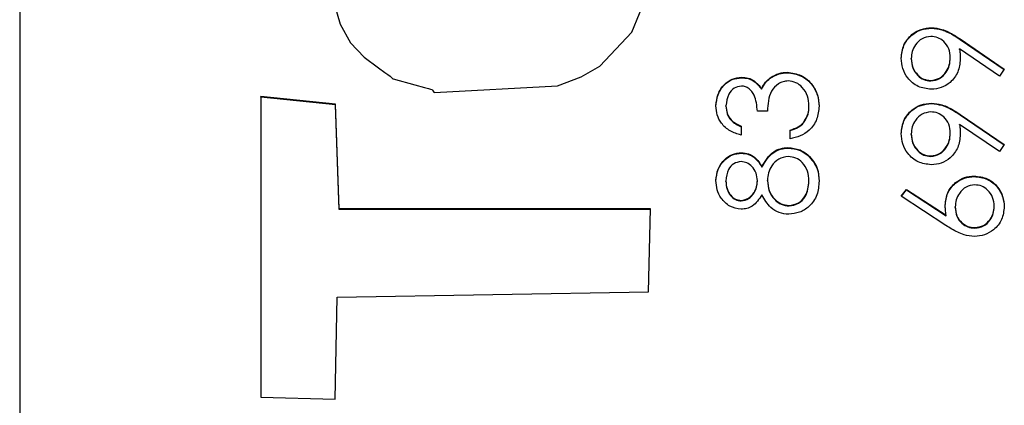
# Model space of a CAD drawing. Header units: millimetres. Extents: x 497 to 1461, y -142 to 737.
# Tile 10 of 26: x 1362.53 to 1367.84, y 316.65 to 318.73. Entities that reach past the tile are written whole.
import ezdxf

# ---------------------------------------------------------------- set-up
doc = ezdxf.new("R2010")
doc.units = ezdxf.units.MM

msp = doc.modelspace()

# ---------------------------------------------------------------- linework, layer by layer
at = {"color": 7, "linetype": 'Continuous', "lineweight": 25}
for p, q in [((1362.526, 349.9308), (1362.526, 313.943)), ((1367.4459, 318.6806), (1367.4459, 318.6832)), ((1367.6013, 318.6223), (1367.8396, 318.4594)), ((1367.6013, 318.6197), (1367.6013, 318.6223)), ((1367.6013, 318.6197), (1367.8383, 318.4577)), ((1367.8132, 318.4215), (1367.5981, 318.5686)), ((1367.5981, 318.566), (1367.5981, 318.5686)), ((1367.3375, 318.5143), (1367.3375, 318.5169)), ((1367.5479, 318.5191), (1367.5479, 318.5217)), ((1366.6688, 318.4404), (1366.6688, 318.443)), ((1367.8396, 318.4594), (1367.8132, 318.4215)), ((1366.4208, 318.4133), (1366.4208, 318.4159)), ((1366.5748, 318.4089), (1366.5748, 318.4115)), ((1367.4427, 318.3958), (1367.4427, 318.3984)), ((1366.5296, 318.3515), (1366.5296, 318.3541)), ((1363.8281, 318.3112), (1363.8276, 316.6905)), ((1363.8281, 318.3086), (1363.8276, 316.6905)), ((1364.2301, 318.2702), (1363.8281, 318.3112)), ((1363.8281, 318.3086), (1363.8281, 318.3112)), ((1364.2301, 318.2676), (1363.8281, 318.3086)), ((1364.25, 317.7053), (1364.2301, 318.2702)), ((1364.2301, 318.2676), (1364.2301, 318.2702)), ((1364.25, 317.7027), (1364.2301, 318.2676)), ((1366.3375, 318.2594), (1366.3375, 318.262)), ((1366.5614, 318.2328), (1366.5071, 318.2328)), ((1366.7853, 318.2583), (1366.7853, 318.2609)), ((1367.4459, 318.2737), (1367.4459, 318.2763)), ((1367.6013, 318.2154), (1367.8396, 318.0525)), ((1367.6013, 318.2128), (1367.6013, 318.2154)), ((1367.6013, 318.2128), (1367.8383, 318.0507)), ((1366.419, 318.1514), (1366.419, 318.1039)), ((1366.6835, 318.0836), (1366.6835, 318.1311)), ((1366.7567, 318.1699), (1366.7567, 318.1725)), ((1367.8132, 318.0146), (1367.5981, 318.1617)), ((1367.5981, 318.1591), (1367.5981, 318.1617)), ((1367.3375, 318.1073), (1367.3375, 318.1099)), ((1367.5479, 318.1122), (1367.5479, 318.1148)), ((1366.6719, 318.0335), (1366.6719, 318.0361)), ((1367.8396, 318.0525), (1367.8132, 318.0146)), ((1366.4205, 318.0064), (1366.4205, 318.009)), ((1366.7815, 317.9935), (1366.7815, 317.9961)), ((1367.4427, 317.9889), (1367.4427, 317.9915)), ((1366.5312, 317.9313), (1366.5312, 317.9339)), ((1366.5071, 317.8555), (1366.5071, 317.8581)), ((1366.5614, 317.8567), (1366.5614, 317.8593)), ((1367.6775, 317.8804), (1367.6775, 317.883)), ((1366.3375, 317.8536), (1366.3375, 317.8562)), ((1366.7853, 317.8536), (1366.7853, 317.8562)), ((1367.2833, 317.7745), (1367.312, 317.811)), ((1367.2846, 317.7736), (1367.312, 317.8084)), ((1367.312, 317.811), (1367.5258, 317.6712)), ((1367.312, 317.8084), (1367.312, 317.811)), ((1367.312, 317.8084), (1367.5258, 317.6686)), ((1367.5247, 317.6166), (1367.2833, 317.7745)), ((1365.9307, 317.7053), (1364.25, 317.7053)), ((1364.25, 317.7027), (1364.25, 317.7053)), ((1365.9306, 317.7027), (1364.25, 317.7027)), ((1365.9198, 317.2592), (1365.9307, 317.7053)), ((1366.4198, 317.7487), (1366.4198, 317.7513)), ((1366.6778, 317.7216), (1366.6778, 317.7242)), ((1367.575, 317.7135), (1367.575, 317.7161)), ((1367.7853, 317.7176), (1367.7853, 317.7202)), ((1367.5258, 317.6686), (1367.5258, 317.6712)), ((1367.6804, 317.6023), (1367.6804, 317.6049)), ((1364.2293, 316.6792), (1364.2393, 317.2294)), ((1364.2393, 317.2294), (1365.9198, 317.2592)), ((1363.8276, 316.6905), (1364.2293, 316.6792))]:
    msp.add_line(p, q, dxfattribs=at)
at = {"color": 7, "linetype": 'Continuous', "lineweight": 25, "flags": 128}
msp.add_lwpolyline([(1364.2025, 318.8842), (1364.256, 318.7016), (1364.3115, 318.6016), (1364.3855, 318.5242), (1364.4616, 318.4659), (1364.4974, 318.4412), (1364.5135, 318.4302), (1364.5262, 318.4215), (1364.5342, 318.4124), (1364.5378, 318.4086), (1364.5396, 318.4074), (1364.5405, 318.407), (1364.5409, 318.4068), (1364.5411, 318.4068), (1364.5412, 318.4068), (1364.5412, 318.4067), (1364.5412, 318.4067), (1364.5412, 318.4067), (1364.5412, 318.4067), (1364.6582, 318.3747), (1364.7098, 318.3611), (1364.7324, 318.3546), (1364.7422, 318.3516), (1364.75, 318.3491), (1364.7542, 318.346), (1364.7574, 318.3411), (1364.7611, 318.3361), (1364.7631, 318.3348), (1364.7641, 318.3345), (1364.7646, 318.3344), (1364.7648, 318.3344), (1364.7649, 318.3344), (1364.765, 318.3344), (1364.765, 318.3344), (1364.765, 318.3344), (1364.765, 318.3344), (1365.4288, 318.37), (1365.5562, 318.4185), (1365.6562, 318.4761), (1365.8295, 318.6591), (1365.913, 318.862)], dxfattribs=at)
at = {"color": 7, "linetype": 'Continuous', "lineweight": 25}
for points, knots in [([(1367.2833, 318.5193), (1367.2861, 318.5433), (1367.2918, 318.5914), (1367.3349, 318.6459), (1367.3893, 318.6775), (1367.427, 318.6813), (1367.4459, 318.6832)], [0, 0, 0, 0, 0.27973, 0.559163, 0.779612, 1, 1, 1, 1]), ([(1367.2833, 318.5167), (1367.2861, 318.5407), (1367.2918, 318.5888), (1367.3349, 318.6433), (1367.3893, 318.6749), (1367.427, 318.6787), (1367.4459, 318.6806)], [0, 0, 0, 0, 0.27973, 0.559163, 0.779612, 1, 1, 1, 1]), ([(1367.4459, 318.6832), (1367.4651, 318.6813), (1367.4967, 318.6781), (1367.5375, 318.6608), (1367.5702, 318.6429), (1367.5909, 318.6292), (1367.6013, 318.6223)], [0, 0, 0, 0, 0.339295, 0.559425, 0.779695, 1, 1, 1, 1]), ([(1367.4459, 318.6806), (1367.4651, 318.6787), (1367.4967, 318.6755), (1367.5375, 318.6582), (1367.5702, 318.6403), (1367.5909, 318.6266), (1367.6013, 318.6197)], [0, 0, 0, 0, 0.339295, 0.559425, 0.779695, 1, 1, 1, 1]), ([(1367.4427, 318.6358), (1367.4262, 318.6333), (1367.3931, 318.6284), (1367.3597, 318.5939), (1367.3403, 318.5558), (1367.3385, 318.5299), (1367.3375, 318.5169)], [0, 0, 0, 0, 0.278722, 0.558569, 0.779171, 1, 1, 1, 1]), ([(1367.5479, 318.5217), (1367.5465, 318.5381), (1367.5439, 318.5706), (1367.5167, 318.6087), (1367.481, 318.6321), (1367.4555, 318.6345), (1367.4427, 318.6358)], [0, 0, 0, 0, 0.280319, 0.55953, 0.779753, 1, 1, 1, 1]), ([(1367.5981, 318.5686), (1367.5993, 318.5582), (1367.6016, 318.5397), (1367.602, 318.5211), (1367.6021, 318.5129)], [0, 0, 0, 0, 0.5599442, 1, 1, 1, 1]), ([(1367.5981, 318.566), (1367.5993, 318.5556), (1367.6016, 318.5371), (1367.602, 318.5185), (1367.6021, 318.5103)], [0, 0, 0, 0, 0.5599442, 1, 1, 1, 1]), ([(1367.4453, 318.3509), (1367.4209, 318.3538), (1367.372, 318.3596), (1367.3189, 318.4063), (1367.2886, 318.4619), (1367.285, 318.5002), (1367.2833, 318.5193)], [0, 0, 0, 0, 0.279538, 0.558851, 0.779452, 1, 1, 1, 1]), ([(1367.3375, 318.5169), (1367.3391, 318.5004), (1367.3423, 318.4674), (1367.369, 318.4286), (1367.4038, 318.4026), (1367.4297, 318.3998), (1367.4427, 318.3984)], [0, 0, 0, 0, 0.280092, 0.560011, 0.780131, 1, 1, 1, 1]), ([(1367.3375, 318.5143), (1367.3391, 318.4978), (1367.3423, 318.4648), (1367.369, 318.426), (1367.4038, 318.4), (1367.4297, 318.3972), (1367.4427, 318.3958)], [0, 0, 0, 0, 0.280092, 0.560011, 0.780131, 1, 1, 1, 1]), ([(1367.4427, 318.3984), (1367.4595, 318.4011), (1367.4933, 318.4064), (1367.5264, 318.4427), (1367.5451, 318.482), (1367.5469, 318.5085), (1367.5479, 318.5217)], [0, 0, 0, 0, 0.2784725, 0.5584236, 0.7790976, 1, 1, 1, 1]), ([(1367.4427, 318.3958), (1367.4595, 318.3985), (1367.4933, 318.4038), (1367.5264, 318.4401), (1367.5451, 318.4794), (1367.5469, 318.5059), (1367.5479, 318.5191)], [0, 0, 0, 0, 0.278472, 0.558424, 0.779098, 1, 1, 1, 1]), ([(1367.6021, 318.5129), (1367.5996, 318.4894), (1367.5945, 318.4423), (1367.5528, 318.3889), (1367.5009, 318.3558), (1367.4639, 318.3525), (1367.4453, 318.3509)], [0, 0, 0, 0, 0.279814, 0.559489, 0.779635, 1, 1, 1, 1]), ([(1366.5748, 318.4115), (1366.591, 318.4216), (1366.6199, 318.4397), (1366.6539, 318.442), (1366.6688, 318.443)], [0, 0, 0, 0, 0.559419, 1, 1, 1, 1]), ([(1366.6688, 318.443), (1366.6948, 318.4392), (1366.7467, 318.4316), (1366.8038, 318.382), (1366.8348, 318.3215), (1366.838, 318.2805), (1366.8396, 318.26)], [0, 0, 0, 0, 0.279304, 0.558838, 0.779277, 1, 1, 1, 1]), ([(1366.2833, 318.2614), (1366.2856, 318.2828), (1366.2902, 318.3256), (1366.3242, 318.3769), (1366.3703, 318.4094), (1366.4039, 318.4137), (1366.4208, 318.4159)], [0, 0, 0, 0, 0.280085, 0.5598683, 0.7800992, 1, 1, 1, 1]), ([(1366.2833, 318.2588), (1366.2856, 318.2802), (1366.2902, 318.323), (1366.3242, 318.3743), (1366.3703, 318.4068), (1366.4039, 318.4111), (1366.4208, 318.4133)], [0, 0, 0, 0, 0.280085, 0.559868, 0.780099, 1, 1, 1, 1]), ([(1366.4208, 318.4159), (1366.433, 318.415), (1366.4574, 318.4133), (1366.498, 318.3943), (1366.5176, 318.3693), (1366.5296, 318.3541)], [0, 0, 0, 0, 0.280508, 0.560792, 1, 1, 1, 1]), ([(1366.4208, 318.4133), (1366.433, 318.4124), (1366.4574, 318.4107), (1366.498, 318.3917), (1366.5176, 318.3667), (1366.5296, 318.3515)], [0, 0, 0, 0, 0.280508, 0.560792, 1, 1, 1, 1]), ([(1366.5296, 318.3541), (1366.536, 318.3664), (1366.5475, 318.3885), (1366.5665, 318.4044), (1366.5748, 318.4115)], [0, 0, 0, 0, 0.5597945, 1, 1, 1, 1]), ([(1366.5296, 318.3515), (1366.536, 318.3638), (1366.5475, 318.3858), (1366.5665, 318.4018), (1366.5748, 318.4089)], [0, 0, 0, 0, 0.559795, 1, 1, 1, 1]), ([(1366.6734, 318.3956), (1366.6641, 318.3948), (1366.6457, 318.3933), (1366.6123, 318.3768), (1366.5667, 318.3276), (1366.5635, 318.2707), (1366.5614, 318.2328)], [0, 0, 0, 0, 0.125587, 0.251191, 0.500605, 1, 1, 1, 1]), ([(1366.5748, 318.4089), (1366.591, 318.419), (1366.6199, 318.4371), (1366.6539, 318.4394), (1366.6688, 318.4404)], [0, 0, 0, 0, 0.559419, 1, 1, 1, 1]), ([(1366.6688, 318.4404), (1366.6948, 318.4366), (1366.7467, 318.429), (1366.8038, 318.3794), (1366.8348, 318.3189), (1366.838, 318.2779), (1366.8396, 318.2574)], [0, 0, 0, 0, 0.279304, 0.558838, 0.779277, 1, 1, 1, 1]), ([(1366.7853, 318.2609), (1366.7841, 318.2792), (1366.7816, 318.3158), (1366.7542, 318.3602), (1366.7165, 318.3902), (1366.6877, 318.3938), (1366.6734, 318.3956)], [0, 0, 0, 0, 0.280599, 0.560151, 0.780303, 1, 1, 1, 1]), ([(1366.4205, 318.3684), (1366.4067, 318.3658), (1366.3789, 318.3604), (1366.3446, 318.3199), (1366.3402, 318.284), (1366.3375, 318.262)], [0, 0, 0, 0, 0.278859, 0.560074, 1, 1, 1, 1]), ([(1366.5071, 318.2328), (1366.5044, 318.2627), (1366.5002, 318.3075), (1366.4692, 318.3513), (1366.4429, 318.3663), (1366.428, 318.3677), (1366.4205, 318.3684)], [0, 0, 0, 0, 0.499418, 0.749016, 0.874544, 1, 1, 1, 1]), ([(1366.419, 318.1039), (1366.3986, 318.11), (1366.358, 318.1222), (1366.313, 318.1626), (1366.2872, 318.2115), (1366.2846, 318.2448), (1366.2833, 318.2614)], [0, 0, 0, 0, 0.280288, 0.55968, 0.779747, 1, 1, 1, 1]), ([(1366.3375, 318.262), (1366.3386, 318.2483), (1366.3408, 318.2208), (1366.3673, 318.1771), (1366.3994, 318.1612), (1366.419, 318.1514)], [0, 0, 0, 0, 0.280636, 0.560364, 1, 1, 1, 1]), ([(1366.3375, 318.2594), (1366.3386, 318.2457), (1366.3408, 318.2182), (1366.3673, 318.1745), (1366.3994, 318.1585), (1366.419, 318.1488)], [0, 0, 0, 0, 0.280636, 0.560364, 1, 1, 1, 1]), ([(1366.8396, 318.26), (1366.8374, 318.2358), (1366.8332, 318.1873), (1366.7926, 318.13), (1366.7391, 318.0968), (1366.7021, 318.088), (1366.6835, 318.0836)], [0, 0, 0, 0, 0.279886, 0.558979, 0.779263, 1, 1, 1, 1]), ([(1366.7567, 318.1725), (1366.7662, 318.1877), (1366.7832, 318.2149), (1366.7847, 318.2468), (1366.7853, 318.2609)], [0, 0, 0, 0, 0.558748, 1, 1, 1, 1]), ([(1366.7567, 318.1699), (1366.7662, 318.1851), (1366.7832, 318.2123), (1366.7847, 318.2442), (1366.7853, 318.2583)], [0, 0, 0, 0, 0.558748, 1, 1, 1, 1]), ([(1367.2833, 318.1124), (1367.2861, 318.1364), (1367.2918, 318.1845), (1367.3349, 318.239), (1367.3893, 318.2706), (1367.427, 318.2744), (1367.4459, 318.2763)], [0, 0, 0, 0, 0.27973, 0.559163, 0.779612, 1, 1, 1, 1]), ([(1367.2833, 318.1098), (1367.2861, 318.1338), (1367.2918, 318.1819), (1367.3349, 318.2364), (1367.3893, 318.268), (1367.427, 318.2718), (1367.4459, 318.2737)], [0, 0, 0, 0, 0.27973, 0.559163, 0.779612, 1, 1, 1, 1]), ([(1367.4459, 318.2763), (1367.4651, 318.2744), (1367.4967, 318.2712), (1367.5375, 318.2539), (1367.5702, 318.236), (1367.5909, 318.2223), (1367.6013, 318.2154)], [0, 0, 0, 0, 0.339295, 0.559425, 0.779695, 1, 1, 1, 1]), ([(1367.4459, 318.2737), (1367.4651, 318.2718), (1367.4967, 318.2686), (1367.5375, 318.2513), (1367.5702, 318.2334), (1367.5909, 318.2196), (1367.6013, 318.2128)], [0, 0, 0, 0, 0.339295, 0.559425, 0.779695, 1, 1, 1, 1]), ([(1367.4427, 318.2288), (1367.4262, 318.2264), (1367.3931, 318.2215), (1367.3597, 318.187), (1367.3403, 318.1489), (1367.3385, 318.1229), (1367.3375, 318.1099)], [0, 0, 0, 0, 0.278722, 0.558569, 0.779171, 1, 1, 1, 1]), ([(1367.5479, 318.1148), (1367.5465, 318.1311), (1367.5439, 318.1637), (1367.5167, 318.2018), (1367.481, 318.2252), (1367.4555, 318.2276), (1367.4427, 318.2288)], [0, 0, 0, 0, 0.280319, 0.55953, 0.779753, 1, 1, 1, 1]), ([(1366.6835, 318.1311), (1366.6989, 318.1359), (1366.7264, 318.1446), (1366.7474, 318.164), (1366.7567, 318.1725)], [0, 0, 0, 0, 0.560694, 1, 1, 1, 1]), ([(1366.6835, 318.1285), (1366.6989, 318.1333), (1366.7264, 318.1419), (1366.7474, 318.1614), (1366.7567, 318.1699)], [0, 0, 0, 0, 0.560694, 1, 1, 1, 1]), ([(1367.5981, 318.1617), (1367.5993, 318.1513), (1367.6016, 318.1328), (1367.602, 318.1142), (1367.6021, 318.106)], [0, 0, 0, 0, 0.559944, 1, 1, 1, 1]), ([(1367.5981, 318.1591), (1367.5993, 318.1487), (1367.6016, 318.1302), (1367.602, 318.1116), (1367.6021, 318.1034)], [0, 0, 0, 0, 0.559944, 1, 1, 1, 1]), ([(1367.4453, 317.944), (1367.4209, 317.9469), (1367.372, 317.9527), (1367.3189, 317.9994), (1367.2886, 318.055), (1367.285, 318.0933), (1367.2833, 318.1124)], [0, 0, 0, 0, 0.279538, 0.558851, 0.779452, 1, 1, 1, 1]), ([(1367.3375, 318.1099), (1367.3391, 318.0935), (1367.3423, 318.0605), (1367.369, 318.0217), (1367.4038, 317.9957), (1367.4297, 317.9929), (1367.4427, 317.9915)], [0, 0, 0, 0, 0.280092, 0.560011, 0.780131, 1, 1, 1, 1]), ([(1367.3375, 318.1073), (1367.3391, 318.0908), (1367.3423, 318.0579), (1367.369, 318.0191), (1367.4038, 317.9931), (1367.4297, 317.9903), (1367.4427, 317.9889)], [0, 0, 0, 0, 0.280092, 0.560011, 0.780131, 1, 1, 1, 1]), ([(1367.4427, 317.9915), (1367.4595, 317.9942), (1367.4933, 317.9995), (1367.5264, 318.0358), (1367.5451, 318.0751), (1367.5469, 318.1016), (1367.5479, 318.1148)], [0, 0, 0, 0, 0.2784725, 0.5584236, 0.7790976, 1, 1, 1, 1]), ([(1367.4427, 317.9889), (1367.4595, 317.9915), (1367.4933, 317.9969), (1367.5264, 318.0332), (1367.5451, 318.0725), (1367.5469, 318.099), (1367.5479, 318.1122)], [0, 0, 0, 0, 0.2784725, 0.5584236, 0.7790976, 1, 1, 1, 1]), ([(1367.6021, 318.106), (1367.5996, 318.0825), (1367.5945, 318.0354), (1367.5528, 317.982), (1367.5009, 317.9489), (1367.4639, 317.9456), (1367.4453, 317.944)], [0, 0, 0, 0, 0.279814, 0.559489, 0.779635, 1, 1, 1, 1]), ([(1366.5312, 317.9339), (1366.5494, 317.9638), (1366.5747, 318.0057), (1366.6314, 318.0331), (1366.6584, 318.0351), (1366.6719, 318.0361)], [0, 0, 0, 0, 0.558271, 0.779089, 1, 1, 1, 1]), ([(1366.5312, 317.9313), (1366.5494, 317.9612), (1366.5747, 318.0031), (1366.6314, 318.0305), (1366.6584, 318.0325), (1366.6719, 318.0335)], [0, 0, 0, 0, 0.558271, 0.779089, 1, 1, 1, 1]), ([(1366.6719, 318.0361), (1366.6944, 318.034), (1366.7347, 318.0302), (1366.7672, 318.0065), (1366.7815, 317.9961)], [0, 0, 0, 0, 0.559346, 1, 1, 1, 1]), ([(1366.6719, 318.0335), (1366.6944, 318.0314), (1366.7347, 318.0276), (1366.7672, 318.0039), (1366.7815, 317.9935)], [0, 0, 0, 0, 0.559346, 1, 1, 1, 1]), ([(1366.2833, 317.8588), (1366.2856, 317.8799), (1366.2902, 317.9221), (1366.3252, 317.9716), (1366.3709, 318.0029), (1366.404, 318.007), (1366.4205, 318.009)], [0, 0, 0, 0, 0.279929, 0.559623, 0.779946, 1, 1, 1, 1]), ([(1366.2833, 317.8562), (1366.2856, 317.8773), (1366.2902, 317.9195), (1366.3252, 317.969), (1366.3709, 318.0003), (1366.404, 318.0044), (1366.4205, 318.0064)], [0, 0, 0, 0, 0.279929, 0.559623, 0.779946, 1, 1, 1, 1]), ([(1366.4205, 318.009), (1366.4337, 318.0078), (1366.4601, 318.0054), (1366.5018, 317.9803), (1366.5201, 317.9515), (1366.5312, 317.9339)], [0, 0, 0, 0, 0.280159, 0.560243, 1, 1, 1, 1]), ([(1366.4205, 318.0064), (1366.4337, 318.0052), (1366.4601, 318.0028), (1366.5018, 317.9777), (1366.5201, 317.9489), (1366.5312, 317.9313)], [0, 0, 0, 0, 0.280159, 0.560243, 1, 1, 1, 1]), ([(1366.6728, 317.9887), (1366.6553, 317.9855), (1366.62, 317.9793), (1366.5851, 317.9418), (1366.5644, 317.901), (1366.5624, 317.8732), (1366.5614, 317.8593)], [0, 0, 0, 0, 0.278303, 0.558509, 0.779146, 1, 1, 1, 1]), ([(1366.7853, 317.8562), (1366.784, 317.8744), (1366.7816, 317.9108), (1366.7538, 317.9547), (1366.7156, 317.9835), (1366.6871, 317.9869), (1366.6728, 317.9887)], [0, 0, 0, 0, 0.280602, 0.559962, 0.78018, 1, 1, 1, 1]), ([(1366.7815, 317.9961), (1366.8009, 317.9733), (1366.8356, 317.9324), (1366.8384, 317.8792), (1366.8396, 317.8557)], [0, 0, 0, 0, 0.557758, 1, 1, 1, 1]), ([(1366.7815, 317.9935), (1366.8009, 317.9706), (1366.8356, 317.9297), (1366.8384, 317.8766), (1366.8396, 317.8531)], [0, 0, 0, 0, 0.557758, 1, 1, 1, 1]), ([(1366.4187, 317.9615), (1366.4051, 317.9587), (1366.3779, 317.953), (1366.3427, 317.914), (1366.3395, 317.8781), (1366.3375, 317.8562)], [0, 0, 0, 0, 0.278971, 0.559919, 1, 1, 1, 1]), ([(1366.5071, 317.8581), (1366.5057, 317.8721), (1366.5027, 317.9002), (1366.4812, 317.9341), (1366.4516, 317.9564), (1366.4297, 317.9598), (1366.4187, 317.9615)], [0, 0, 0, 0, 0.280237, 0.560145, 0.780435, 1, 1, 1, 1]), ([(1366.4191, 317.7038), (1366.3979, 317.7076), (1366.3554, 317.7151), (1366.3115, 317.7587), (1366.2873, 317.8085), (1366.2846, 317.8421), (1366.2833, 317.8588)], [0, 0, 0, 0, 0.278806, 0.558457, 0.77916, 1, 1, 1, 1]), ([(1366.4198, 317.7513), (1366.4338, 317.7542), (1366.462, 317.7602), (1366.4886, 317.7916), (1366.5047, 317.8246), (1366.5063, 317.8469), (1366.5071, 317.8581)], [0, 0, 0, 0, 0.277721, 0.558224, 0.779072, 1, 1, 1, 1]), ([(1366.5614, 317.8593), (1366.563, 317.8407), (1366.5662, 317.8035), (1366.5958, 317.7597), (1366.6341, 317.7295), (1366.6632, 317.7259), (1366.6778, 317.7242)], [0, 0, 0, 0, 0.280283, 0.560138, 0.780298, 1, 1, 1, 1]), ([(1367.5207, 317.726), (1367.5234, 317.7492), (1367.5287, 317.7956), (1367.5711, 317.8471), (1367.6228, 317.8784), (1367.6593, 317.8814), (1367.6775, 317.883)], [0, 0, 0, 0, 0.279638, 0.559326, 0.779527, 1, 1, 1, 1]), ([(1367.5207, 317.7234), (1367.5234, 317.7466), (1367.5287, 317.793), (1367.5711, 317.8445), (1367.6228, 317.8758), (1367.6593, 317.8788), (1367.6775, 317.8804)], [0, 0, 0, 0, 0.279638, 0.559326, 0.779527, 1, 1, 1, 1]), ([(1367.6775, 317.883), (1367.7017, 317.8802), (1367.7501, 317.8748), (1367.8038, 317.8296), (1367.8342, 317.7745), (1367.8378, 317.7366), (1367.8396, 317.7177)], [0, 0, 0, 0, 0.279631, 0.55896, 0.779478, 1, 1, 1, 1]), ([(1367.6775, 317.8804), (1367.7017, 317.8776), (1367.7501, 317.8722), (1367.8038, 317.827), (1367.8342, 317.7719), (1367.8378, 317.734), (1367.8396, 317.7151)], [0, 0, 0, 0, 0.279631, 0.55896, 0.779478, 1, 1, 1, 1]), ([(1366.3375, 317.8562), (1366.3385, 317.8423), (1366.3404, 317.8145), (1366.3599, 317.7805), (1366.3871, 317.7558), (1366.4089, 317.7528), (1366.4198, 317.7513)], [0, 0, 0, 0, 0.280651, 0.560566, 0.78062, 1, 1, 1, 1]), ([(1366.3375, 317.8536), (1366.3385, 317.8397), (1366.3404, 317.8119), (1366.3599, 317.7779), (1366.3871, 317.7531), (1366.4089, 317.7502), (1366.4198, 317.7487)], [0, 0, 0, 0, 0.280651, 0.560566, 0.78062, 1, 1, 1, 1]), ([(1366.4198, 317.7487), (1366.4338, 317.7516), (1366.462, 317.7576), (1366.4886, 317.789), (1366.5047, 317.822), (1366.5063, 317.8443), (1366.5071, 317.8555)], [0, 0, 0, 0, 0.2777214, 0.5582236, 0.7790716, 1, 1, 1, 1]), ([(1366.5614, 317.8567), (1366.563, 317.8381), (1366.5662, 317.8009), (1366.5958, 317.7571), (1366.6341, 317.7269), (1366.6632, 317.7233), (1366.6778, 317.7216)], [0, 0, 0, 0, 0.280283, 0.560138, 0.780298, 1, 1, 1, 1]), ([(1366.8396, 317.8557), (1366.838, 317.8301), (1366.8348, 317.779), (1366.7919, 317.7194), (1366.736, 317.6835), (1366.6961, 317.679), (1366.6762, 317.6767)], [0, 0, 0, 0, 0.280545, 0.559269, 0.779816, 1, 1, 1, 1]), ([(1366.6778, 317.7242), (1366.6955, 317.7271), (1366.7308, 317.7331), (1366.7774, 317.782), (1366.7823, 317.8281), (1366.7853, 317.8562)], [0, 0, 0, 0, 0.279833, 0.560198, 1, 1, 1, 1]), ([(1366.6778, 317.7216), (1366.6955, 317.7245), (1366.7308, 317.7305), (1366.7774, 317.7794), (1366.7823, 317.8255), (1366.7853, 317.8536)], [0, 0, 0, 0, 0.279833, 0.560198, 1, 1, 1, 1]), ([(1367.6804, 317.8355), (1367.6638, 317.8331), (1367.6305, 317.8282), (1367.5971, 317.7935), (1367.5777, 317.7552), (1367.5759, 317.7291), (1367.575, 317.7161)], [0, 0, 0, 0, 0.278754, 0.558605, 0.779147, 1, 1, 1, 1]), ([(1367.7853, 317.7202), (1367.7837, 317.7364), (1367.7804, 317.7689), (1367.7533, 317.8066), (1367.7187, 317.8315), (1367.6931, 317.8342), (1367.6804, 317.8355)], [0, 0, 0, 0, 0.280018, 0.559853, 0.779987, 1, 1, 1, 1]), ([(1366.5312, 317.7811), (1366.5161, 317.7584), (1366.4951, 317.7266), (1366.4506, 317.7065), (1366.4296, 317.7047), (1366.4191, 317.7038)], [0, 0, 0, 0, 0.557752, 0.778932, 1, 1, 1, 1]), ([(1366.6762, 317.6767), (1366.6585, 317.6784), (1366.6232, 317.6819), (1366.5683, 317.7174), (1366.5453, 317.7569), (1366.5312, 317.7811)], [0, 0, 0, 0, 0.279987, 0.559901, 1, 1, 1, 1]), ([(1367.5258, 317.6712), (1367.5242, 317.6814), (1367.5214, 317.6996), (1367.5209, 317.7179), (1367.5207, 317.726)], [0, 0, 0, 0, 0.55991, 1, 1, 1, 1]), ([(1367.575, 317.7161), (1367.5764, 317.7), (1367.5791, 317.6678), (1367.607, 317.6308), (1367.6425, 317.6084), (1367.6677, 317.6061), (1367.6804, 317.6049)], [0, 0, 0, 0, 0.2801275, 0.5595148, 0.7797192, 1, 1, 1, 1]), ([(1367.575, 317.7135), (1367.5764, 317.6973), (1367.5791, 317.6651), (1367.607, 317.6282), (1367.6425, 317.6058), (1367.6677, 317.6035), (1367.6804, 317.6023)], [0, 0, 0, 0, 0.2801275, 0.5595148, 0.7797192, 1, 1, 1, 1]), ([(1367.8396, 317.7177), (1367.8367, 317.694), (1367.8311, 317.6467), (1367.7881, 317.5932), (1367.7342, 317.563), (1367.697, 317.5593), (1367.6784, 317.5574)], [0, 0, 0, 0, 0.27967, 0.559085, 0.779558, 1, 1, 1, 1]), ([(1367.6804, 317.6049), (1367.6966, 317.6072), (1367.7291, 317.6117), (1367.7627, 317.6447), (1367.7824, 317.6819), (1367.7843, 317.7074), (1367.7853, 317.7202)], [0, 0, 0, 0, 0.279059, 0.55882, 0.779303, 1, 1, 1, 1]), ([(1367.6804, 317.6023), (1367.6966, 317.6046), (1367.7291, 317.6091), (1367.7627, 317.6421), (1367.7824, 317.6793), (1367.7843, 317.7048), (1367.7853, 317.7176)], [0, 0, 0, 0, 0.279059, 0.55882, 0.779303, 1, 1, 1, 1]), ([(1367.6784, 317.5574), (1367.6595, 317.5593), (1367.6283, 317.5624), (1367.588, 317.5792), (1367.5556, 317.5966), (1367.535, 317.6099), (1367.5247, 317.6166)], [0, 0, 0, 0, 0.339374, 0.559486, 0.779731, 1, 1, 1, 1])]:
    msp.add_open_spline(points, degree=3, knots=knots, dxfattribs=at)

doc.saveas('drawing.dxf')
